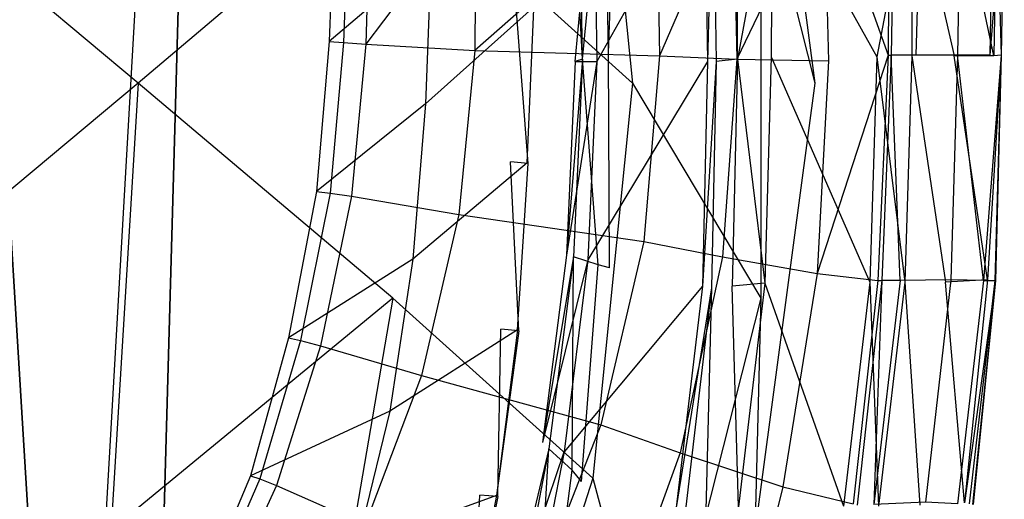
# Model space of a CAD drawing. Extents: x 0 to 0.36, y -0.48 to 0.
# Tile 21 of 25: x 0.236 to 0.36, y -0.32 to -0.26. Entities that reach past the tile are written whole.
import ezdxf

# ---------------------------------------------------------------- set-up
doc = ezdxf.new("R2010")
doc.units = 0
doc.layers.add('L0_VB_BECKEN_0_N_468310____REPL', color=7, linetype='CONTINUOUS')

msp = doc.modelspace()

# ---------------------------------------------------------------- linework, layer by layer
at = {"layer": 'L0_VB_BECKEN_0_N_468310____REPL', "color": 8}
for points, invisible_edges in [([(0.218292, -0.411597, 0.0003), (0.221725, -0.067426, 0.0003), (0.242428, -0.403518, 0.0003), (0.218292, -0.411597, 0.0003)], 13), ([(0.242428, -0.403518, 0.0003), (0.221725, -0.067426, 0.0003), (0.261414, -0.073587, 0.0003), (0.242428, -0.403518, 0.0003)], 10), ([(0.242428, -0.403518, 0.0003), (0.261414, -0.073587, 0.0003), (0.252325, -0.397155, 0.0003), (0.242428, -0.403518, 0.0003)], 13), ([(0.252325, -0.397155, 0.0003), (0.261414, -0.073587, 0.0003), (0.265252, -0.387157, 0.0003), (0.252325, -0.397155, 0.0003)], 10), ([(0.265252, -0.387157, 0.0003), (0.261414, -0.073587, 0.0003), (0.276764, -0.082575, 0.0003), (0.265252, -0.387157, 0.0003)], 15), ([(0.265252, -0.387157, 0.0003), (0.276764, -0.082575, 0.0003), (0.273331, -0.377664, 0.0003), (0.265252, -0.387157, 0.0003)], 15), ([(0.273331, -0.377664, 0.0003), (0.276764, -0.082575, 0.0003), (0.279794, -0.366758, 0.0003), (0.273331, -0.377664, 0.0003)], 15), ([(0.279794, -0.366758, 0.0003), (0.276764, -0.082575, 0.0003), (0.28858, -0.111559, 0.0003), (0.279794, -0.366758, 0.0003)], 15), ([(0.279794, -0.366758, 0.0003), (0.28858, -0.111559, 0.0003), (0.283632, -0.358981, 0.0003), (0.279794, -0.366758, 0.0003)], 11), ([(0.283632, -0.358981, 0.0003), (0.28858, -0.111559, 0.0003), (0.28656, -0.350801, 0.0003), (0.283632, -0.358981, 0.0003)], 15), ([(0.28656, -0.350801, 0.0003), (0.28858, -0.111559, 0.0003), (0.291105, -0.335249, 0.0003), (0.28656, -0.350801, 0.0003)], 15), ([(0.291105, -0.335249, 0.0003), (0.28858, -0.111559, 0.0003), (0.293226, -0.148218, 0.0003), (0.291105, -0.335249, 0.0003)], 15), ([(0.291105, -0.335249, 0.0003), (0.293226, -0.148218, 0.0003), (0.294135, -0.319293, 0.0003), (0.291105, -0.335249, 0.0003)], 15), ([(0.294135, -0.319293, 0.0003), (0.293226, -0.148218, 0.0003), (0.298679, -0.187098, 0.0003), (0.294135, -0.319293, 0.0003)], 15), ([(0.294135, -0.319293, 0.0003), (0.298679, -0.187098, 0.0003), (0.29676, -0.298489, 0.0003), (0.294135, -0.319293, 0.0003)], 15), ([(0.29676, -0.298489, 0.0003), (0.298679, -0.187098, 0.0003), (0.297972, -0.277483, 0.0003), (0.29676, -0.298489, 0.0003)], 15), ([(0.297972, -0.277483, 0.0003), (0.298679, -0.187098, 0.0003), (0.298679, -0.257993, 0.0003), (0.297972, -0.277483, 0.0003)], 15), ([(0.2512, -0.26758, 0.3069), (0.2164, -0.23838, 0.2968), (0.2478, -0.21148, 0.3135), (0.2512, -0.26758, 0.3069)], 14), ([(0.2832, -0.24048, 0.3301), (0.2512, -0.26758, 0.3069), (0.2478, -0.21148, 0.3135), (0.2832, -0.24048, 0.3301)], 14), ([(0.3287, -0.21148, 0.4414), (0.3362, -0.26758, 0.4414), (0.3294, -0.24048, 0.4031), (0.3287, -0.21148, 0.4414)], 14), ([(0.3083, -0.21798, 0.3654), (0.3133, -0.26758, 0.3624), (0.2832, -0.24048, 0.3301), (0.3083, -0.21798, 0.3654)], 14), ([(0.3083, -0.21798, 0.3654), (0.3294, -0.24048, 0.4031), (0.3133, -0.26758, 0.3624), (0.3083, -0.21798, 0.3654)], 14), ([(0.3113, -0.23498, 0.3829), (0.3103, -0.26378, 0.3829), (0.3098, -0.23598, 0.3829), (0.3113, -0.23498, 0.3829)], 13), ([(0.3103, -0.26378, 0.3829), (0.3113, -0.23498, 0.3829), (0.3116, -0.26368, 0.3829), (0.3103, -0.26378, 0.3829)], 14), ([(0.3098, -0.23598, 0.3829), (0.307, -0.26458, 0.3829), (0.3066, -0.23868, 0.3829), (0.3098, -0.23598, 0.3829)], 13), ([(0.307, -0.26458, 0.3829), (0.3098, -0.23598, 0.3829), (0.3103, -0.26378, 0.3829), (0.307, -0.26458, 0.3829)], 14), ([(0.2512, -0.26758, 0.3069), (0.2164, -0.29668, 0.2968), (0.2164, -0.23838, 0.2968), (0.2512, -0.26758, 0.3069)], 14), ([(0.307, -0.26458, 0.3829), (0.3057, -0.23958, 0.3839), (0.3066, -0.23868, 0.3829), (0.307, -0.26458, 0.3829)], 14), ([(0.3057, -0.23958, 0.3839), (0.307, -0.26458, 0.3829), (0.3061, -0.26488, 0.3839), (0.3057, -0.23958, 0.3839)], 13), ([(0.3061, -0.26488, 0.3839), (0.3084, -0.23988, 0.3948), (0.3057, -0.23958, 0.3839), (0.3061, -0.26488, 0.3839)], 14), ([(0.3084, -0.23988, 0.3948), (0.3061, -0.26488, 0.3839), (0.3088, -0.26488, 0.3948), (0.3084, -0.23988, 0.3948)], 13), ([(0.3084, -0.23988, 0.3948), (0.3088, -0.26488, 0.3948), (0.3224, -0.24068, 0.4524), (0.3084, -0.23988, 0.3948)], 14), ([(0.2832, -0.29458, 0.3301), (0.2512, -0.26758, 0.3069), (0.2832, -0.24048, 0.3301), (0.2832, -0.29458, 0.3301)], 14), ([(0.2832, -0.24048, 0.3301), (0.3133, -0.26758, 0.3624), (0.2832, -0.29458, 0.3301), (0.2832, -0.24048, 0.3301)], 14), ([(0.3224, -0.24068, 0.4524), (0.3088, -0.26488, 0.3948), (0.3227, -0.26488, 0.4524), (0.3224, -0.24068, 0.4524)], 14), ([(0.3294, -0.24048, 0.4031), (0.3294, -0.29458, 0.4031), (0.3133, -0.26758, 0.3624), (0.3294, -0.24048, 0.4031)], 14), ([(0.3224, -0.24068, 0.4524), (0.3227, -0.26488, 0.4524), (0.3234, -0.24078, 0.4567), (0.3224, -0.24068, 0.4524)], 14), ([(0.3234, -0.24078, 0.4567), (0.3227, -0.26488, 0.4524), (0.3238, -0.26488, 0.4567), (0.3234, -0.24078, 0.4567)], 14), ([(0.3234, -0.24078, 0.4567), (0.3238, -0.26488, 0.4567), (0.3265, -0.26458, 0.4596), (0.3234, -0.24078, 0.4567)], 14), ([(0.3265, -0.26458, 0.4596), (0.3264, -0.24078, 0.4597), (0.3234, -0.24078, 0.4567), (0.3265, -0.26458, 0.4596)], 14), ([(0.3309, -0.24068, 0.4603), (0.3264, -0.24078, 0.4597), (0.3265, -0.26458, 0.4596), (0.3309, -0.24068, 0.4603)], 14), ([(0.3309, -0.24068, 0.4603), (0.3265, -0.26458, 0.4596), (0.3307, -0.26428, 0.4603), (0.3309, -0.24068, 0.4603)], 14), ([(0.3294, -0.24048, 0.4031), (0.3362, -0.26758, 0.4414), (0.3294, -0.29458, 0.4031), (0.3294, -0.24048, 0.4031)], 14), ([(0.344, -0.26428, 0.4603), (0.3309, -0.24068, 0.4603), (0.3307, -0.26428, 0.4603), (0.344, -0.26428, 0.4603)], 13), ([(0.3309, -0.24068, 0.4603), (0.344, -0.26428, 0.4603), (0.3439, -0.24088, 0.4603), (0.3309, -0.24068, 0.4603)], 14), ([(0.3456, -0.24098, 0.4197), (0.3454, -0.26408, 0.4195), (0.3374, -0.24168, 0.3775), (0.3456, -0.24098, 0.4197)], 14), ([(0.344, -0.26428, 0.4603), (0.3484, -0.24088, 0.4603), (0.3439, -0.24088, 0.4603), (0.344, -0.26428, 0.4603)], 13), ([(0.3484, -0.24088, 0.4603), (0.344, -0.26428, 0.4603), (0.3484, -0.26418, 0.4603), (0.3484, -0.24088, 0.4603)], 14), ([(0.3461, -0.24098, 0.4226), (0.3458, -0.26408, 0.4223), (0.3454, -0.26408, 0.4195), (0.3461, -0.24098, 0.4226)], 14), ([(0.3456, -0.24098, 0.4197), (0.3461, -0.24098, 0.4226), (0.3454, -0.26408, 0.4195), (0.3456, -0.24098, 0.4197)], 14), ([(0.3489, -0.26408, 0.4231), (0.3458, -0.26408, 0.4223), (0.3461, -0.24098, 0.4226), (0.3489, -0.26408, 0.4231)], 14), ([(0.3495, -0.24098, 0.4233), (0.3489, -0.26408, 0.4231), (0.3461, -0.24098, 0.4226), (0.3495, -0.24098, 0.4233)], 14), ([(0.3537, -0.26418, 0.4603), (0.3484, -0.24088, 0.4603), (0.3484, -0.26418, 0.4603), (0.3537, -0.26418, 0.4603)], 13), ([(0.3484, -0.24088, 0.4603), (0.3537, -0.26418, 0.4603), (0.3538, -0.24098, 0.4603), (0.3484, -0.24088, 0.4603)], 14), ([(0.3541, -0.26408, 0.4245), (0.3489, -0.26408, 0.4231), (0.3495, -0.24098, 0.4233), (0.3541, -0.26408, 0.4245)], 14), ([(0.3546, -0.24098, 0.4245), (0.3541, -0.26408, 0.4245), (0.3495, -0.24098, 0.4233), (0.3546, -0.24098, 0.4245)], 14), ([(0.3587, -0.26418, 0.4575), (0.3538, -0.24098, 0.4603), (0.3537, -0.26418, 0.4603), (0.3587, -0.26418, 0.4575)], 14), ([(0.359, -0.24088, 0.4576), (0.3538, -0.24098, 0.4603), (0.3587, -0.26418, 0.4575), (0.359, -0.24088, 0.4576)], 14), ([(0.3582, -0.26408, 0.4268), (0.3541, -0.26408, 0.4245), (0.3546, -0.24098, 0.4245), (0.3582, -0.26408, 0.4268)], 14), ([(0.3586, -0.24098, 0.4268), (0.3582, -0.26408, 0.4268), (0.3546, -0.24098, 0.4245), (0.3586, -0.24098, 0.4268)], 14), ([(0.3582, -0.26408, 0.4268), (0.36, -0.24098, 0.4305), (0.3596, -0.26408, 0.4305), (0.3582, -0.26408, 0.4268)], 13), ([(0.36, -0.24098, 0.4305), (0.3582, -0.26408, 0.4268), (0.3586, -0.24098, 0.4268), (0.36, -0.24098, 0.4305)], 14), ([(0.359, -0.24088, 0.4576), (0.3587, -0.26418, 0.4575), (0.3596, -0.26408, 0.4535), (0.359, -0.24088, 0.4576)], 14), ([(0.359, -0.24088, 0.4576), (0.3596, -0.26408, 0.4535), (0.36, -0.24098, 0.4536), (0.359, -0.24088, 0.4576)], 14), ([(0.3596, -0.26408, 0.4305), (0.36, -0.24098, 0.4498), (0.3596, -0.26408, 0.4498), (0.3596, -0.26408, 0.4305)], 13), ([(0.36, -0.24098, 0.4498), (0.3596, -0.26408, 0.4305), (0.36, -0.24098, 0.4305), (0.36, -0.24098, 0.4498)], 14), ([(0.3596, -0.26408, 0.4498), (0.36, -0.24098, 0.4536), (0.3596, -0.26408, 0.4535), (0.3596, -0.26408, 0.4498)], 13), ([(0.36, -0.24098, 0.4536), (0.3596, -0.26408, 0.4498), (0.36, -0.24098, 0.4498), (0.36, -0.24098, 0.4536)], 14), ([(0.3374, -0.24168, 0.3775), (0.3264, -0.26458, 0.3307), (0.3259, -0.24268, 0.3307), (0.3374, -0.24168, 0.3775)], 14), ([(0.3264, -0.26458, 0.3307), (0.3374, -0.24168, 0.3775), (0.3379, -0.26478, 0.3774), (0.3264, -0.26458, 0.3307)], 13), ([(0.3374, -0.24168, 0.3775), (0.3454, -0.26408, 0.4195), (0.3379, -0.26478, 0.3774), (0.3374, -0.24168, 0.3775)], 14), ([(0.3163, -0.24338, 0.3089), (0.3167, -0.26418, 0.3089), (0.2935, -0.26348, 0.279), (0.3163, -0.24338, 0.3089)], 14), ([(0.3163, -0.24338, 0.3089), (0.2935, -0.26348, 0.279), (0.2936, -0.24448, 0.279), (0.3163, -0.24338, 0.3089)], 14), ([(0.3259, -0.24268, 0.3307), (0.3167, -0.26418, 0.3089), (0.3163, -0.24338, 0.3089), (0.3259, -0.24268, 0.3307)], 14), ([(0.3259, -0.24268, 0.3307), (0.3264, -0.26458, 0.3307), (0.3167, -0.26418, 0.3089), (0.3259, -0.24268, 0.3307)], 14), ([(0.2936, -0.24448, 0.279), (0.2935, -0.26348, 0.279), (0.2798, -0.26268, 0.263), (0.2936, -0.24448, 0.279)], 14), ([(0.2936, -0.24448, 0.279), (0.2798, -0.26268, 0.263), (0.2803, -0.24508, 0.263), (0.2936, -0.24448, 0.279)], 14), ([(0.2776, -0.24508, 0.2579), (0.277, -0.26248, 0.2579), (0.2752, -0.26238, 0.2525), (0.2776, -0.24508, 0.2579)], 14), ([(0.2759, -0.24508, 0.2525), (0.2776, -0.24508, 0.2579), (0.2752, -0.26238, 0.2525), (0.2759, -0.24508, 0.2525)], 14), ([(0.2759, -0.24508, 0.2525), (0.2752, -0.26238, 0.2525), (0.288, -0.25148, 0.1288), (0.2759, -0.24508, 0.2525)], 14), ([(0.2803, -0.24508, 0.263), (0.2798, -0.26268, 0.263), (0.277, -0.26248, 0.2579), (0.2803, -0.24508, 0.263)], 14), ([(0.2776, -0.24508, 0.2579), (0.2803, -0.24508, 0.263), (0.277, -0.26248, 0.2579), (0.2776, -0.24508, 0.2579)], 14), ([(0.288, -0.25148, 0.1288), (0.2752, -0.26238, 0.2525), (0.2873, -0.27018, 0.1288), (0.288, -0.25148, 0.1288)], 14), ([(0.288, -0.25148, 0.1288), (0.2873, -0.27018, 0.1288), (0.300754, -0.258192, 0.001793), (0.288, -0.25148, 0.1288)], 14), ([(0.300754, -0.258192, 0.001793), (0.2873, -0.27018, 0.1288), (0.300054, -0.277592, 0.001793), (0.300754, -0.258192, 0.001793)], 14), ([(0.298679, -0.257993, 0.0003), (0.3002, -0.27768, 0.0003), (0.297972, -0.277483, 0.0003), (0.298679, -0.257993, 0.0003)], 13), ([(0.3002, -0.27768, 0.0003), (0.298679, -0.257993, 0.0003), (0.3009, -0.25828, 0.0003), (0.3002, -0.27768, 0.0003)], 14), ([(0.300054, -0.277592, 0.001793), (0.3009, -0.25828, 0.0003), (0.300754, -0.258192, 0.001793), (0.300054, -0.277592, 0.001793)], 14), ([(0.3009, -0.25828, 0.0003), (0.300054, -0.277592, 0.001793), (0.3002, -0.27768, 0.0003), (0.3009, -0.25828, 0.0003)], 13), ([(0.2752, -0.26238, 0.2525), (0.2736, -0.28118, 0.2525), (0.2873, -0.27018, 0.1288), (0.2752, -0.26238, 0.2525)], 14), ([(0.2752, -0.26238, 0.2525), (0.277, -0.26248, 0.2579), (0.2736, -0.28118, 0.2525), (0.2752, -0.26238, 0.2525)], 14), ([(0.277, -0.26248, 0.2579), (0.2753, -0.28138, 0.2579), (0.2736, -0.28118, 0.2525), (0.277, -0.26248, 0.2579)], 14), ([(0.277, -0.26248, 0.2579), (0.2798, -0.26268, 0.263), (0.2753, -0.28138, 0.2579), (0.277, -0.26248, 0.2579)], 14), ([(0.2798, -0.26268, 0.263), (0.278, -0.28178, 0.263), (0.2753, -0.28138, 0.2579), (0.2798, -0.26268, 0.263)], 14), ([(0.2798, -0.26268, 0.263), (0.2935, -0.26348, 0.279), (0.278, -0.28178, 0.263), (0.2798, -0.26268, 0.263)], 14), ([(0.2935, -0.26348, 0.279), (0.2915, -0.28408, 0.2791), (0.278, -0.28178, 0.263), (0.2935, -0.26348, 0.279)], 14), ([(0.2935, -0.26348, 0.279), (0.3167, -0.26418, 0.3089), (0.2915, -0.28408, 0.2791), (0.2935, -0.26348, 0.279)], 14), ([(0.3167, -0.26418, 0.3089), (0.3147, -0.28748, 0.3089), (0.2915, -0.28408, 0.2791), (0.3167, -0.26418, 0.3089)], 14), ([(0.305, -0.28918, 0.3839), (0.307, -0.26458, 0.3829), (0.3059, -0.28938, 0.3829), (0.305, -0.28918, 0.3839)], 13), ([(0.307, -0.26458, 0.3829), (0.305, -0.28918, 0.3839), (0.3061, -0.26488, 0.3839), (0.307, -0.26458, 0.3829)], 14), ([(0.307, -0.26458, 0.3829), (0.309, -0.29038, 0.3829), (0.3059, -0.28938, 0.3829), (0.307, -0.26458, 0.3829)], 13), ([(0.309, -0.29038, 0.3829), (0.307, -0.26458, 0.3829), (0.3103, -0.26378, 0.3829), (0.309, -0.29038, 0.3829)], 14), ([(0.3103, -0.26378, 0.3829), (0.3104, -0.29078, 0.3829), (0.309, -0.29038, 0.3829), (0.3103, -0.26378, 0.3829)], 13), ([(0.3104, -0.29078, 0.3829), (0.3103, -0.26378, 0.3829), (0.3116, -0.26368, 0.3829), (0.3104, -0.29078, 0.3829)], 14), ([(0.3167, -0.26418, 0.3089), (0.3264, -0.26458, 0.3307), (0.3147, -0.28748, 0.3089), (0.3167, -0.26418, 0.3089)], 14), ([(0.3264, -0.26458, 0.3307), (0.3246, -0.28938, 0.3307), (0.3147, -0.28748, 0.3089), (0.3264, -0.26458, 0.3307)], 14), ([(0.3265, -0.26458, 0.4596), (0.3238, -0.26488, 0.4567), (0.3258, -0.29308, 0.4596), (0.3265, -0.26458, 0.4596)], 14), ([(0.3264, -0.26458, 0.3307), (0.3379, -0.26478, 0.3774), (0.3246, -0.28938, 0.3307), (0.3264, -0.26458, 0.3307)], 14), ([(0.3299, -0.29268, 0.4603), (0.3265, -0.26458, 0.4596), (0.3258, -0.29308, 0.4596), (0.3299, -0.29268, 0.4603)], 13), ([(0.3265, -0.26458, 0.4596), (0.3299, -0.29268, 0.4603), (0.3307, -0.26428, 0.4603), (0.3265, -0.26458, 0.4596)], 14), ([(0.3431, -0.29258, 0.4603), (0.3307, -0.26428, 0.4603), (0.3299, -0.29268, 0.4603), (0.3431, -0.29258, 0.4603)], 13), ([(0.3307, -0.26428, 0.4603), (0.3431, -0.29258, 0.4603), (0.344, -0.26428, 0.4603), (0.3307, -0.26428, 0.4603)], 14), ([(0.3454, -0.26408, 0.4195), (0.3441, -0.29238, 0.4193), (0.3365, -0.29148, 0.3774), (0.3454, -0.26408, 0.4195)], 14), ([(0.3454, -0.26408, 0.4195), (0.3365, -0.29148, 0.3774), (0.3379, -0.26478, 0.3774), (0.3454, -0.26408, 0.4195)], 14), ([(0.3475, -0.29258, 0.4603), (0.344, -0.26428, 0.4603), (0.3431, -0.29258, 0.4603), (0.3475, -0.29258, 0.4603)], 13), ([(0.344, -0.26428, 0.4603), (0.3475, -0.29258, 0.4603), (0.3484, -0.26418, 0.4603), (0.344, -0.26428, 0.4603)], 14), ([(0.3458, -0.26408, 0.4223), (0.3446, -0.29238, 0.4221), (0.3441, -0.29238, 0.4193), (0.3458, -0.26408, 0.4223)], 14), ([(0.3454, -0.26408, 0.4195), (0.3458, -0.26408, 0.4223), (0.3441, -0.29238, 0.4193), (0.3454, -0.26408, 0.4195)], 14), ([(0.3458, -0.26408, 0.4223), (0.3469, -0.29238, 0.4227), (0.3446, -0.29238, 0.4221), (0.3458, -0.26408, 0.4223)], 13), ([(0.3469, -0.29238, 0.4227), (0.3458, -0.26408, 0.4223), (0.3489, -0.26408, 0.4231), (0.3469, -0.29238, 0.4227)], 14), ([(0.3533, -0.29228, 0.4245), (0.3469, -0.29238, 0.4227), (0.3489, -0.26408, 0.4231), (0.3533, -0.29228, 0.4245)], 14), ([(0.3526, -0.29258, 0.4603), (0.3484, -0.26418, 0.4603), (0.3475, -0.29258, 0.4603), (0.3526, -0.29258, 0.4603)], 13), ([(0.3484, -0.26418, 0.4603), (0.3526, -0.29258, 0.4603), (0.3537, -0.26418, 0.4603), (0.3484, -0.26418, 0.4603)], 14), ([(0.3541, -0.26408, 0.4245), (0.3533, -0.29228, 0.4245), (0.3489, -0.26408, 0.4231), (0.3541, -0.26408, 0.4245)], 14), ([(0.3579, -0.29228, 0.4577), (0.3537, -0.26418, 0.4603), (0.3526, -0.29258, 0.4603), (0.3579, -0.29228, 0.4577)], 14), ([(0.3541, -0.26408, 0.4245), (0.3574, -0.29238, 0.4268), (0.3533, -0.29228, 0.4245), (0.3541, -0.26408, 0.4245)], 13), ([(0.3587, -0.26418, 0.4575), (0.3537, -0.26418, 0.4603), (0.3579, -0.29228, 0.4577), (0.3587, -0.26418, 0.4575)], 14), ([(0.3574, -0.29238, 0.4268), (0.3541, -0.26408, 0.4245), (0.3582, -0.26408, 0.4268), (0.3574, -0.29238, 0.4268)], 14), ([(0.3574, -0.29238, 0.4268), (0.3596, -0.26408, 0.4305), (0.3588, -0.29238, 0.4305), (0.3574, -0.29238, 0.4268)], 13), ([(0.3596, -0.26408, 0.4305), (0.3574, -0.29238, 0.4268), (0.3582, -0.26408, 0.4268), (0.3596, -0.26408, 0.4305)], 14), ([(0.3596, -0.26408, 0.4535), (0.3579, -0.29228, 0.4577), (0.3589, -0.29238, 0.4535), (0.3596, -0.26408, 0.4535)], 14), ([(0.3596, -0.26408, 0.4535), (0.3587, -0.26418, 0.4575), (0.3579, -0.29228, 0.4577), (0.3596, -0.26408, 0.4535)], 14), ([(0.3596, -0.26408, 0.4498), (0.3589, -0.29238, 0.4498), (0.3588, -0.29238, 0.4305), (0.3596, -0.26408, 0.4498)], 14), ([(0.3596, -0.26408, 0.4305), (0.3596, -0.26408, 0.4498), (0.3588, -0.29238, 0.4305), (0.3596, -0.26408, 0.4305)], 14), ([(0.3589, -0.29238, 0.4498), (0.3596, -0.26408, 0.4535), (0.3589, -0.29238, 0.4535), (0.3589, -0.29238, 0.4498)], 13), ([(0.3596, -0.26408, 0.4535), (0.3589, -0.29238, 0.4498), (0.3596, -0.26408, 0.4498), (0.3596, -0.26408, 0.4535)], 14), ([(0.3088, -0.26488, 0.3948), (0.305, -0.28918, 0.3839), (0.3077, -0.28978, 0.3948), (0.3088, -0.26488, 0.3948)], 14), ([(0.3061, -0.26488, 0.3839), (0.305, -0.28918, 0.3839), (0.3088, -0.26488, 0.3948), (0.3061, -0.26488, 0.3839)], 14), ([(0.3227, -0.26488, 0.4524), (0.3077, -0.28978, 0.3948), (0.3221, -0.29308, 0.4524), (0.3227, -0.26488, 0.4524)], 14), ([(0.3088, -0.26488, 0.3948), (0.3077, -0.28978, 0.3948), (0.3227, -0.26488, 0.4524), (0.3088, -0.26488, 0.3948)], 14), ([(0.3238, -0.26488, 0.4567), (0.3221, -0.29308, 0.4524), (0.3232, -0.29328, 0.4566), (0.3238, -0.26488, 0.4567)], 14), ([(0.3227, -0.26488, 0.4524), (0.3221, -0.29308, 0.4524), (0.3238, -0.26488, 0.4567), (0.3227, -0.26488, 0.4524)], 14), ([(0.3238, -0.26488, 0.4567), (0.3232, -0.29328, 0.4566), (0.3258, -0.29308, 0.4596), (0.3238, -0.26488, 0.4567)], 14), ([(0.3379, -0.26478, 0.3774), (0.3365, -0.29148, 0.3774), (0.3246, -0.28938, 0.3307), (0.3379, -0.26478, 0.3774)], 14), ([(0.2512, -0.26758, 0.3069), (0.2478, -0.32368, 0.3135), (0.2164, -0.29668, 0.2968), (0.2512, -0.26758, 0.3069)], 14), ([(0.2832, -0.29458, 0.3301), (0.2478, -0.32368, 0.3135), (0.2512, -0.26758, 0.3069), (0.2832, -0.29458, 0.3301)], 14), ([(0.3133, -0.26758, 0.3624), (0.3083, -0.31718, 0.3654), (0.2832, -0.29458, 0.3301), (0.3133, -0.26758, 0.3624)], 14), ([(0.3133, -0.26758, 0.3624), (0.3294, -0.29458, 0.4031), (0.3083, -0.31718, 0.3654), (0.3133, -0.26758, 0.3624)], 14), ([(0.3362, -0.26758, 0.4414), (0.3287, -0.32368, 0.4414), (0.3294, -0.29458, 0.4031), (0.3362, -0.26758, 0.4414)], 14), ([(0.2873, -0.27018, 0.1288), (0.2736, -0.28118, 0.2525), (0.2857, -0.28968, 0.1288), (0.2873, -0.27018, 0.1288)], 14), ([(0.2873, -0.27018, 0.1288), (0.2857, -0.28968, 0.1288), (0.300054, -0.277592, 0.001793), (0.2873, -0.27018, 0.1288)], 14), ([(0.300054, -0.277592, 0.001793), (0.2857, -0.28968, 0.1288), (0.298854, -0.298563, 0.001793), (0.300054, -0.277592, 0.001793)], 14), ([(0.297972, -0.277483, 0.0003), (0.299, -0.29868, 0.0003), (0.29676, -0.298489, 0.0003), (0.297972, -0.277483, 0.0003)], 13), ([(0.299, -0.29868, 0.0003), (0.297972, -0.277483, 0.0003), (0.3002, -0.27768, 0.0003), (0.299, -0.29868, 0.0003)], 14), ([(0.298854, -0.298563, 0.001793), (0.3002, -0.27768, 0.0003), (0.300054, -0.277592, 0.001793), (0.298854, -0.298563, 0.001793)], 14), ([(0.3002, -0.27768, 0.0003), (0.298854, -0.298563, 0.001793), (0.299, -0.29868, 0.0003), (0.3002, -0.27768, 0.0003)], 13), ([(0.2736, -0.28118, 0.2525), (0.2753, -0.28138, 0.2579), (0.2701, -0.29958, 0.2525), (0.2736, -0.28118, 0.2525)], 14), ([(0.2736, -0.28118, 0.2525), (0.2701, -0.29958, 0.2525), (0.2857, -0.28968, 0.1288), (0.2736, -0.28118, 0.2525)], 14), ([(0.2753, -0.28138, 0.2579), (0.2716, -0.29988, 0.2579), (0.2701, -0.29958, 0.2525), (0.2753, -0.28138, 0.2579)], 14), ([(0.2753, -0.28138, 0.2579), (0.278, -0.28178, 0.263), (0.2716, -0.29988, 0.2579), (0.2753, -0.28138, 0.2579)], 14), ([(0.278, -0.28178, 0.263), (0.2741, -0.30058, 0.263), (0.2716, -0.29988, 0.2579), (0.278, -0.28178, 0.263)], 14), ([(0.278, -0.28178, 0.263), (0.2915, -0.28408, 0.2791), (0.2741, -0.30058, 0.263), (0.278, -0.28178, 0.263)], 14), ([(0.2915, -0.28408, 0.2791), (0.2868, -0.30428, 0.2791), (0.2741, -0.30058, 0.263), (0.2915, -0.28408, 0.2791)], 14), ([(0.2915, -0.28408, 0.2791), (0.3147, -0.28748, 0.3089), (0.2868, -0.30428, 0.2791), (0.2915, -0.28408, 0.2791)], 14), ([(0.3147, -0.28748, 0.3089), (0.3093, -0.31048, 0.3089), (0.2868, -0.30428, 0.2791), (0.3147, -0.28748, 0.3089)], 14), ([(0.3147, -0.28748, 0.3089), (0.3246, -0.28938, 0.3307), (0.3093, -0.31048, 0.3089), (0.3147, -0.28748, 0.3089)], 14), ([(0.3059, -0.28938, 0.3829), (0.302, -0.31268, 0.3839), (0.305, -0.28918, 0.3839), (0.3059, -0.28938, 0.3829)], 14), ([(0.305, -0.28918, 0.3839), (0.302, -0.31268, 0.3839), (0.3077, -0.28978, 0.3948), (0.305, -0.28918, 0.3839)], 14), ([(0.302, -0.31268, 0.3839), (0.3059, -0.28938, 0.3829), (0.3028, -0.31348, 0.3829), (0.302, -0.31268, 0.3839)], 13), ([(0.3059, -0.28938, 0.3829), (0.3057, -0.31618, 0.3829), (0.3028, -0.31348, 0.3829), (0.3059, -0.28938, 0.3829)], 13), ([(0.3057, -0.31618, 0.3829), (0.3059, -0.28938, 0.3829), (0.309, -0.29038, 0.3829), (0.3057, -0.31618, 0.3829)], 14), ([(0.3246, -0.28938, 0.3307), (0.3193, -0.31398, 0.3307), (0.3093, -0.31048, 0.3089), (0.3246, -0.28938, 0.3307)], 14), ([(0.3246, -0.28938, 0.3307), (0.3365, -0.29148, 0.3774), (0.3193, -0.31398, 0.3307), (0.3246, -0.28938, 0.3307)], 14), ([(0.2857, -0.28968, 0.1288), (0.2701, -0.29958, 0.2525), (0.2828, -0.30878, 0.1288), (0.2857, -0.28968, 0.1288)], 14), ([(0.2857, -0.28968, 0.1288), (0.2828, -0.30878, 0.1288), (0.298854, -0.298563, 0.001793), (0.2857, -0.28968, 0.1288)], 14), ([(0.3077, -0.28978, 0.3948), (0.302, -0.31268, 0.3839), (0.3047, -0.31388, 0.3948), (0.3077, -0.28978, 0.3948)], 14), ([(0.3077, -0.28978, 0.3948), (0.3047, -0.31388, 0.3948), (0.3221, -0.29308, 0.4524), (0.3077, -0.28978, 0.3948)], 14), ([(0.309, -0.29038, 0.3829), (0.3069, -0.31758, 0.3829), (0.3057, -0.31618, 0.3829), (0.309, -0.29038, 0.3829)], 13), ([(0.3069, -0.31758, 0.3829), (0.309, -0.29038, 0.3829), (0.3104, -0.29078, 0.3829), (0.3069, -0.31758, 0.3829)], 14), ([(0.3365, -0.29148, 0.3774), (0.3322, -0.31828, 0.3774), (0.3193, -0.31398, 0.3307), (0.3365, -0.29148, 0.3774)], 14), ([(0.3365, -0.29148, 0.3774), (0.3441, -0.29238, 0.4193), (0.3322, -0.31828, 0.3774), (0.3365, -0.29148, 0.3774)], 14), ([(0.3221, -0.29308, 0.4524), (0.3047, -0.31388, 0.3948), (0.3188, -0.32088, 0.4523), (0.3221, -0.29308, 0.4524)], 14), ([(0.3221, -0.29308, 0.4524), (0.3188, -0.32088, 0.4523), (0.3232, -0.29328, 0.4566), (0.3221, -0.29308, 0.4524)], 14), ([(0.3266, -0.32078, 0.4603), (0.3258, -0.29308, 0.4596), (0.3225, -0.32118, 0.4595), (0.3266, -0.32078, 0.4603)], 14), ([(0.3232, -0.29328, 0.4566), (0.3225, -0.32118, 0.4595), (0.3258, -0.29308, 0.4596), (0.3232, -0.29328, 0.4566)], 14), ([(0.3299, -0.29268, 0.4603), (0.3258, -0.29308, 0.4596), (0.3266, -0.32078, 0.4603), (0.3299, -0.29268, 0.4603)], 14), ([(0.3398, -0.32068, 0.4603), (0.3299, -0.29268, 0.4603), (0.3266, -0.32078, 0.4603), (0.3398, -0.32068, 0.4603)], 13), ([(0.3299, -0.29268, 0.4603), (0.3398, -0.32068, 0.4603), (0.3431, -0.29258, 0.4603), (0.3299, -0.29268, 0.4603)], 14), ([(0.3441, -0.29238, 0.4193), (0.341, -0.32038, 0.4194), (0.3322, -0.31828, 0.3774), (0.3441, -0.29238, 0.4193)], 14), ([(0.3442, -0.32068, 0.4603), (0.3431, -0.29258, 0.4603), (0.3398, -0.32068, 0.4603), (0.3442, -0.32068, 0.4603)], 13), ([(0.3446, -0.29238, 0.4221), (0.3415, -0.32058, 0.4222), (0.341, -0.32038, 0.4194), (0.3446, -0.29238, 0.4221)], 14), ([(0.3441, -0.29238, 0.4193), (0.3446, -0.29238, 0.4221), (0.341, -0.32038, 0.4194), (0.3441, -0.29238, 0.4193)], 14), ([(0.3446, -0.29238, 0.4221), (0.3436, -0.32048, 0.4228), (0.3415, -0.32058, 0.4222), (0.3446, -0.29238, 0.4221)], 14), ([(0.3431, -0.29258, 0.4603), (0.3442, -0.32068, 0.4603), (0.3475, -0.29258, 0.4603), (0.3431, -0.29258, 0.4603)], 14), ([(0.3469, -0.29238, 0.4227), (0.3436, -0.32048, 0.4228), (0.3446, -0.29238, 0.4221), (0.3469, -0.29238, 0.4227)], 14), ([(0.3501, -0.32018, 0.4245), (0.3436, -0.32048, 0.4228), (0.3469, -0.29238, 0.4227), (0.3501, -0.32018, 0.4245)], 14), ([(0.3494, -0.32058, 0.4603), (0.3475, -0.29258, 0.4603), (0.3442, -0.32068, 0.4603), (0.3494, -0.32058, 0.4603)], 13), ([(0.3533, -0.29228, 0.4245), (0.3501, -0.32018, 0.4245), (0.3469, -0.29238, 0.4227), (0.3533, -0.29228, 0.4245)], 14), ([(0.3475, -0.29258, 0.4603), (0.3494, -0.32058, 0.4603), (0.3526, -0.29258, 0.4603), (0.3475, -0.29258, 0.4603)], 14), ([(0.355, -0.32028, 0.4578), (0.3526, -0.29258, 0.4603), (0.3494, -0.32058, 0.4603), (0.355, -0.32028, 0.4578)], 14), ([(0.3541, -0.32038, 0.4268), (0.3501, -0.32018, 0.4245), (0.3533, -0.29228, 0.4245), (0.3541, -0.32038, 0.4268)], 14), ([(0.3579, -0.29228, 0.4577), (0.3526, -0.29258, 0.4603), (0.355, -0.32028, 0.4578), (0.3579, -0.29228, 0.4577)], 14), ([(0.3574, -0.29238, 0.4268), (0.3541, -0.32038, 0.4268), (0.3533, -0.29228, 0.4245), (0.3574, -0.29238, 0.4268)], 14), ([(0.3588, -0.29238, 0.4305), (0.3556, -0.32038, 0.4305), (0.3541, -0.32038, 0.4268), (0.3588, -0.29238, 0.4305)], 14), ([(0.3574, -0.29238, 0.4268), (0.3588, -0.29238, 0.4305), (0.3541, -0.32038, 0.4268), (0.3574, -0.29238, 0.4268)], 14), ([(0.3579, -0.29228, 0.4577), (0.355, -0.32028, 0.4578), (0.3589, -0.29238, 0.4535), (0.3579, -0.29228, 0.4577)], 14), ([(0.3589, -0.29238, 0.4535), (0.355, -0.32028, 0.4578), (0.3561, -0.32048, 0.4535), (0.3589, -0.29238, 0.4535)], 14), ([(0.3589, -0.29238, 0.4498), (0.356, -0.32048, 0.4498), (0.3556, -0.32038, 0.4305), (0.3589, -0.29238, 0.4498)], 14), ([(0.3588, -0.29238, 0.4305), (0.3589, -0.29238, 0.4498), (0.3556, -0.32038, 0.4305), (0.3588, -0.29238, 0.4305)], 14), ([(0.3589, -0.29238, 0.4535), (0.3561, -0.32048, 0.4535), (0.356, -0.32048, 0.4498), (0.3589, -0.29238, 0.4535)], 14), ([(0.3589, -0.29238, 0.4498), (0.3589, -0.29238, 0.4535), (0.356, -0.32048, 0.4498), (0.3589, -0.29238, 0.4498)], 14), ([(0.3232, -0.29328, 0.4566), (0.3188, -0.32088, 0.4523), (0.3199, -0.32148, 0.4565), (0.3232, -0.29328, 0.4566)], 14), ([(0.3225, -0.32118, 0.4595), (0.3232, -0.29328, 0.4566), (0.3199, -0.32148, 0.4565), (0.3225, -0.32118, 0.4595)], 13), ([(0.2832, -0.29458, 0.3301), (0.2743, -0.34628, 0.34), (0.2478, -0.32368, 0.3135), (0.2832, -0.29458, 0.3301)], 14), ([(0.2832, -0.29458, 0.3301), (0.3083, -0.31718, 0.3654), (0.2743, -0.34628, 0.34), (0.2832, -0.29458, 0.3301)], 14), ([(0.3294, -0.29458, 0.4031), (0.3163, -0.34628, 0.4065), (0.3083, -0.31718, 0.3654), (0.3294, -0.29458, 0.4031)], 14), ([(0.3294, -0.29458, 0.4031), (0.3287, -0.32368, 0.4414), (0.3163, -0.34628, 0.4065), (0.3294, -0.29458, 0.4031)], 14), ([(0.2478, -0.32368, 0.3135), (0.2037, -0.34478, 0.3069), (0.2164, -0.29668, 0.2968), (0.2478, -0.32368, 0.3135)], 14), ([(0.298854, -0.298563, 0.001793), (0.2828, -0.30878, 0.1288), (0.296224, -0.319363, 0.001793), (0.298854, -0.298563, 0.001793)], 14), ([(0.29676, -0.298489, 0.0003), (0.2964, -0.31948, 0.0003), (0.294135, -0.319293, 0.0003), (0.29676, -0.298489, 0.0003)], 13), ([(0.298854, -0.298563, 0.001793), (0.296224, -0.319363, 0.001793), (0.299, -0.29868, 0.0003), (0.298854, -0.298563, 0.001793)], 14), ([(0.299, -0.29868, 0.0003), (0.296224, -0.319363, 0.001793), (0.2964, -0.31948, 0.0003), (0.299, -0.29868, 0.0003)], 14), ([(0.2964, -0.31948, 0.0003), (0.29676, -0.298489, 0.0003), (0.299, -0.29868, 0.0003), (0.2964, -0.31948, 0.0003)], 14), ([(0.2701, -0.29958, 0.2525), (0.2653, -0.31688, 0.2525), (0.2828, -0.30878, 0.1288), (0.2701, -0.29958, 0.2525)], 14), ([(0.2701, -0.29958, 0.2525), (0.2716, -0.29988, 0.2579), (0.2653, -0.31688, 0.2525), (0.2701, -0.29958, 0.2525)], 14), ([(0.2716, -0.29988, 0.2579), (0.2665, -0.31728, 0.2579), (0.2653, -0.31688, 0.2525), (0.2716, -0.29988, 0.2579)], 14), ([(0.2716, -0.29988, 0.2579), (0.2741, -0.30058, 0.263), (0.2665, -0.31728, 0.2579), (0.2716, -0.29988, 0.2579)], 14), ([(0.2741, -0.30058, 0.263), (0.2686, -0.31808, 0.263), (0.2665, -0.31728, 0.2579), (0.2741, -0.30058, 0.263)], 14), ([(0.2741, -0.30058, 0.263), (0.2868, -0.30428, 0.2791), (0.2686, -0.31808, 0.263), (0.2741, -0.30058, 0.263)], 14), ([(0.2868, -0.30428, 0.2791), (0.2797, -0.32298, 0.2791), (0.2686, -0.31808, 0.263), (0.2868, -0.30428, 0.2791)], 14), ([(0.2868, -0.30428, 0.2791), (0.3093, -0.31048, 0.3089), (0.2797, -0.32298, 0.2791), (0.2868, -0.30428, 0.2791)], 14), ([(0.2828, -0.30878, 0.1288), (0.2653, -0.31688, 0.2525), (0.2787, -0.32568, 0.1288), (0.2828, -0.30878, 0.1288)], 14), ([(0.2828, -0.30878, 0.1288), (0.2787, -0.32568, 0.1288), (0.296224, -0.319363, 0.001793), (0.2828, -0.30878, 0.1288)], 14), ([(0.3093, -0.31048, 0.3089), (0.301, -0.33168, 0.3089), (0.2797, -0.32298, 0.2791), (0.3093, -0.31048, 0.3089)], 14), ([(0.3093, -0.31048, 0.3089), (0.3193, -0.31398, 0.3307), (0.301, -0.33168, 0.3089), (0.3093, -0.31048, 0.3089)], 14), ([(0.2979, -0.33388, 0.3839), (0.3047, -0.31388, 0.3948), (0.302, -0.31268, 0.3839), (0.2979, -0.33388, 0.3839)], 14), ([(0.3028, -0.31348, 0.3829), (0.2979, -0.33388, 0.3839), (0.302, -0.31268, 0.3839), (0.3028, -0.31348, 0.3829)], 14), ([(0.2979, -0.33388, 0.3839), (0.3028, -0.31348, 0.3829), (0.2986, -0.33518, 0.3829), (0.2979, -0.33388, 0.3839)], 13), ([(0.3047, -0.31388, 0.3948), (0.2979, -0.33388, 0.3839), (0.3006, -0.33508, 0.3948), (0.3047, -0.31388, 0.3948)], 13), ([(0.3028, -0.31348, 0.3829), (0.3012, -0.33948, 0.3829), (0.2986, -0.33518, 0.3829), (0.3028, -0.31348, 0.3829)], 13), ([(0.3047, -0.31388, 0.3948), (0.3006, -0.33508, 0.3948), (0.3188, -0.32088, 0.4523), (0.3047, -0.31388, 0.3948)], 14), ([(0.3193, -0.31398, 0.3307), (0.311, -0.33688, 0.3307), (0.301, -0.33168, 0.3089), (0.3193, -0.31398, 0.3307)], 14), ([(0.3012, -0.33948, 0.3829), (0.3028, -0.31348, 0.3829), (0.3057, -0.31618, 0.3829), (0.3012, -0.33948, 0.3829)], 14), ([(0.3193, -0.31398, 0.3307), (0.3322, -0.31828, 0.3774), (0.311, -0.33688, 0.3307), (0.3193, -0.31398, 0.3307)], 14), ([(0.3057, -0.31618, 0.3829), (0.3026, -0.34118, 0.3829), (0.3012, -0.33948, 0.3829), (0.3057, -0.31618, 0.3829)], 13), ([(0.3026, -0.34118, 0.3829), (0.3057, -0.31618, 0.3829), (0.3069, -0.31758, 0.3829), (0.3026, -0.34118, 0.3829)], 14), ([(0.2653, -0.31688, 0.2525), (0.2665, -0.31728, 0.2579), (0.2584, -0.33338, 0.2525), (0.2653, -0.31688, 0.2525)], 14), ([(0.2653, -0.31688, 0.2525), (0.2584, -0.33338, 0.2525), (0.2787, -0.32568, 0.1288), (0.2653, -0.31688, 0.2525)], 14), ([(0.2665, -0.31728, 0.2579), (0.2593, -0.33378, 0.2579), (0.2584, -0.33338, 0.2525), (0.2665, -0.31728, 0.2579)], 14), ([(0.2665, -0.31728, 0.2579), (0.2686, -0.31808, 0.263), (0.2593, -0.33378, 0.2579), (0.2665, -0.31728, 0.2579)], 14), ([(0.3083, -0.31718, 0.3654), (0.2937, -0.36298, 0.3742), (0.2743, -0.34628, 0.34), (0.3083, -0.31718, 0.3654)], 14), ([(0.3083, -0.31718, 0.3654), (0.3163, -0.34628, 0.4065), (0.2937, -0.36298, 0.3742), (0.3083, -0.31718, 0.3654)], 14), ([(0.2686, -0.31808, 0.263), (0.261, -0.33458, 0.263), (0.2593, -0.33378, 0.2579), (0.2686, -0.31808, 0.263)], 14), ([(0.2686, -0.31808, 0.263), (0.2797, -0.32298, 0.2791), (0.261, -0.33458, 0.263), (0.2686, -0.31808, 0.263)], 14), ([(0.3322, -0.31828, 0.3774), (0.3255, -0.34418, 0.3774), (0.311, -0.33688, 0.3307), (0.3322, -0.31828, 0.3774)], 14), ([(0.3322, -0.31828, 0.3774), (0.341, -0.32038, 0.4194), (0.3255, -0.34418, 0.3774), (0.3322, -0.31828, 0.3774)], 14), ([(0.296224, -0.319363, 0.001793), (0.2787, -0.32568, 0.1288), (0.293154, -0.335392, 0.001793), (0.296224, -0.319363, 0.001793)], 14), ([(0.294135, -0.319293, 0.0003), (0.2933, -0.33548, 0.0003), (0.291105, -0.335249, 0.0003), (0.294135, -0.319293, 0.0003)], 13), ([(0.296224, -0.319363, 0.001793), (0.293154, -0.335392, 0.001793), (0.2964, -0.31948, 0.0003), (0.296224, -0.319363, 0.001793)], 14), ([(0.2964, -0.31948, 0.0003), (0.293154, -0.335392, 0.001793), (0.2933, -0.33548, 0.0003), (0.2964, -0.31948, 0.0003)], 14), ([(0.2933, -0.33548, 0.0003), (0.294135, -0.319293, 0.0003), (0.2964, -0.31948, 0.0003), (0.2933, -0.33548, 0.0003)], 14)]:
    msp.add_3dface(points, dxfattribs=dict(at, invisible_edges=invisible_edges))

doc.saveas('drawing.dxf')
